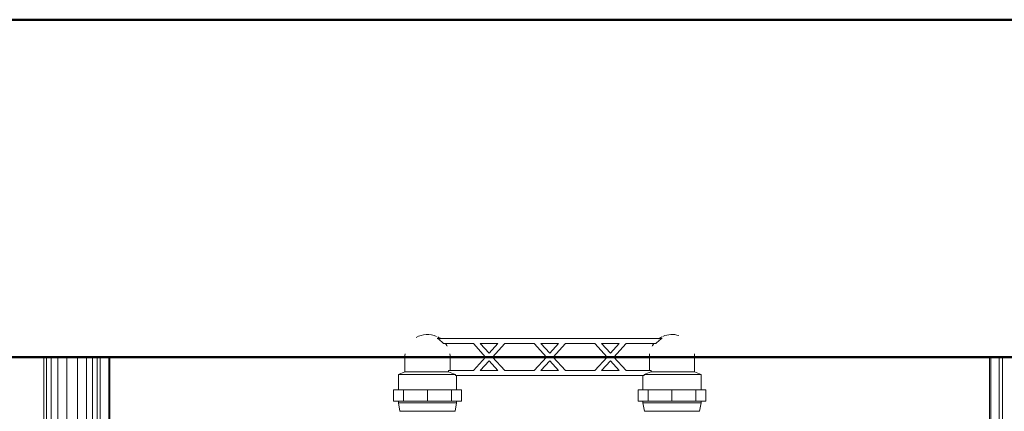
# Model space of a CAD drawing. Header units: millimetres. Extents: x 19580 to 41622, y 4748 to 42776.
# Tile 25 of 65: x 21473 to 22057, y 42544 to 42776. Entities that reach past the tile are written whole.
import ezdxf

# ---------------------------------------------------------------- set-up
doc = ezdxf.new("R2010")
doc.units = ezdxf.units.MM
for name, color, linetype, lineweight in [('A-WALL-____-MCUT', 113, 'Continuous', 50), ('A-WALL-____-OTLN', 113, 'Continuous', 20), ('M-EQPM-____-OTLN', 50, 'Continuous', 20)]:
    doc.layers.add(name, color=color, linetype=linetype, lineweight=lineweight)

# ---------------------------------------------------------------- blocks, each defined once
blk = doc.blocks.new('Прямая форма - 83 new-608743-В_Этаж 01_Отопление')
at = {"layer": 'A-WALL-____-MCUT', "color": 253}
for p, q in [((3000, 0), (0, 0)), ((0, -200), (3000, -200))]:
    blk.add_line(p, q, dxfattribs=at)
blk = doc.blocks.new('Прямая форма - SW - 005-608744-В_Этаж 01_Отопление')
blk.add_blockref('Прямая форма - 83 new-608743-В_Этаж 01_Отопление', (0, 0))
blk = doc.blocks.new('Прямая форма - 83 new-608916-В_Этаж 01_Отопление')
at = {"layer": 'M-EQPM-____-OTLN', "color": 9}
for p, q in [((-299.99, 0), (-299.99, -183.27)), ((-291.73, 0), (-291.73, -183.27)), ((-271.3, 0), (-271.3, -183.27)), ((-268.48, 0), (-268.48, -183.27)), ((-266.64, 0), (-266.64, -183.27)), ((-261.6, 0), (-261.6, -183.27)), ((-260.87, -183.24), (-260.87, 0)), ((260.87, 0), (260.87, -183.24)), ((-298.6, 0), (-298.6, -183.27)), ((-295.82, 0), (-295.82, -183.27)), ((-286.45, 0), (-286.45, -183.27)), ((-280.15, 0), (-280.15, -183.27)), ((-274.68, 0), (-274.68, -183.27)), ((-260.84, 0), (-260.84, -183.27)), ((260.84, -183.27), (260.84, 0)), ((261.6, -183.27), (261.6, 0)), ((266.64, -183.27), (266.64, 0)), ((268.48, -183.27), (268.48, 0))]:
    blk.add_line(p, q, dxfattribs=at)
blk = doc.blocks.new('Прямая форма - FU - 054-608917-В_Этаж 01_Отопление')
blk.add_blockref('Прямая форма - 83 new-608916-В_Этаж 01_Отопление', (0, 0))
blk = doc.blocks.new('83 new_ifc_RVT-1-В_Этаж 01_Отопление')
at = {"layer": 'A-WALL-____-OTLN', "color": 9, "lineweight": 20}
blk.add_blockref('Прямая форма - SW - 005-608744-В_Этаж 01_Отопление', (21210.28, 42775.83), dxfattribs=at)
at = {"layer": 'M-EQPM-____-OTLN', "color": 9, "lineweight": 20}
blk.add_blockref('Прямая форма - FU - 054-608917-В_Этаж 01_Отопление', (21787.83, 42575.83), dxfattribs=at)
blk = doc.blocks.new('VTp_724_0 Водорозетка двойная - VTp_724_0-1554868-В_Этаж 01_Отопление')
at = {"layer": 'M-EQPM-____-OTLN'}
for p, q in [((66.71, 11), (-66.71, 11)), ((-62.98, 8), (-45.3, 8)), ((-45.3, 8), (-38.02, 0)), ((-36, 2.23), (-41.25, 8)), ((-41.25, 8), (-30.75, 8)), ((-30.75, 8), (-36, 2.23)), ((-33.98, 0), (-26.7, 8)), ((-26.7, 8), (-9.3, 8)), ((-9.3, 8), (-2.02, 0)), ((0, 2.23), (-5.25, 8)), ((-5.25, 8), (5.25, 8)), ((5.25, 8), (0, 2.23)), ((2.02, 0), (9.3, 8)), ((9.3, 8), (26.7, 8)), ((26.7, 8), (33.98, 0)), ((36, 2.23), (30.75, 8)), ((30.75, 8), (41.25, 8)), ((41.25, 8), (36, 2.23)), ((38.02, 0), (45.3, 8)), ((45.3, 8), (62.98, 8)), ((-38.02, 0), (-45.3, -8)), ((-26.7, -8), (-33.98, 0)), ((-2.02, 0), (-9.3, -8)), ((9.3, -8), (2.02, 0)), ((33.98, 0), (26.7, -8)), ((45.3, -8), (38.02, 0)), ((-85.9, 0), (-85.9, -8.8)), ((-59.1, -8), (-59.1, 0)), ((-41.25, -8), (-36, -2.23)), ((-36, -2.23), (-30.75, -8)), ((-5.25, -8), (0, -2.23)), ((0, -2.23), (5.25, -8)), ((30.75, -8), (36, -2.23)), ((36, -2.23), (41.25, -8)), ((59.1, 0), (59.1, -8)), ((85.9, -8.8), (85.9, 0)), ((-85.9, -8.8), (-89.75, -10.4)), ((-89.75, -10.4), (-89.75, -19.4)), ((-89.75, -10.4), (-55.99, -10.4)), ((-85.9, -8.8), (-60.07, -8.8)), ((-45.3, -8), (-60.07, -8)), ((-60.07, -8), (-60.07, -8.8)), ((-55.99, -10.4), (-55.99, -11)), ((-55.99, -11), (55.99, -11)), ((-55.25, -19.4), (-55.25, -11)), ((-30.75, -8), (-41.25, -8)), ((-9.3, -8), (-26.7, -8)), ((5.25, -8), (-5.25, -8)), ((26.7, -8), (9.3, -8)), ((41.25, -8), (30.75, -8)), ((60.07, -8), (45.3, -8)), ((55.25, -11), (55.25, -19.4)), ((55.99, -10.4), (89.75, -10.4)), ((55.99, -11), (55.99, -10.4)), ((60.07, -8.8), (60.07, -8)), ((60.07, -8.8), (85.9, -8.8)), ((89.75, -10.4), (85.9, -8.8)), ((89.75, -19.4), (89.75, -10.4)), ((-92.58, -19.4), (-86.7, -19.4)), ((-92.58, -26.1), (-92.58, -19.4)), ((-86.7, -19.4), (-72.5, -19.4)), ((-86.7, -26.1), (-86.7, -19.4)), ((-72.5, -19.4), (-58.3, -19.4)), ((-72.5, -26.1), (-72.5, -19.4)), ((-58.3, -19.4), (-52.42, -19.4)), ((-58.3, -19.4), (-58.3, -26.1)), ((-52.42, -26.1), (-52.42, -19.4)), ((52.42, -19.4), (58.3, -19.4)), ((52.42, -26.1), (52.42, -19.4)), ((58.3, -19.4), (72.5, -19.4)), ((58.3, -26.1), (58.3, -19.4)), ((72.5, -19.4), (86.7, -19.4)), ((72.5, -26.1), (72.5, -19.4)), ((86.7, -19.4), (92.58, -19.4)), ((86.7, -19.4), (86.7, -26.1)), ((92.58, -26.1), (92.58, -19.4)), ((-86.7, -26.1), (-92.58, -26.1)), ((-89.75, -26.1), (-89.75, -27.2)), ((-89.75, -27.2), (-88.85, -32)), ((-89.75, -27.2), (-55.25, -27.2)), ((-72.5, -26.1), (-86.7, -26.1)), ((-58.3, -26.1), (-72.5, -26.1)), ((-52.42, -26.1), (-58.3, -26.1)), ((-56.15, -32), (-55.25, -27.2)), ((-55.25, -27.2), (-55.25, -26.1)), ((58.3, -26.1), (52.42, -26.1)), ((55.25, -26.1), (55.25, -27.2)), ((55.25, -27.2), (56.15, -32)), ((55.25, -27.2), (89.75, -27.2)), ((72.5, -26.1), (58.3, -26.1)), ((86.7, -26.1), (72.5, -26.1)), ((92.58, -26.1), (86.7, -26.1)), ((88.85, -32), (89.75, -27.2)), ((89.75, -27.2), (89.75, -26.1)), ((-88.85, -32), (-56.15, -32)), ((56.15, -32), (88.85, -32))]:
    blk.add_line(p, q, dxfattribs=at)
for centre, radius, start, end in [((-72.5, 0), 13.4, 66.35114, 120), ((-72.5, 0), 13.4, 53.69347, 63.10636), ((72.5, 0), 13.4, 116.89364, 126.30653), ((72.5, 0), 13.4, 71.89097, 113.64886), ((-72.5, 0), 13.4, 32.67419, 37.02644), ((-72.5, 0), 13.4, 31.22231, 36.91825), ((-72.5, 0), 13.4, 29.20907, 36.65641), ((72.5, 0), 13.4, 143.34359, 150.79093), ((72.5, 0), 13.4, 143.08175, 148.77769), ((72.5, 0), 13.4, 142.97356, 147.32581), ((-72.5, 0), 13.4, 171.7848, 180), ((-72.5, 0), 13.4, 360, 8.16795), ((-72.5, 0), 13.4, 0, 7.43914), ((72.5, 0), 13.4, 171.83205, 180), ((72.5, 0), 13.4, 172.56086, 180), ((72.5, 0), 13.4, 0, 8.2152), ((-212.07, -402.15), 421.7, 68.27635, 68.87145), ((212.07, -402.15), 421.7, 111.12855, 111.72365)]:
    blk.add_arc(centre, radius, start, end, dxfattribs=at)
for points in [[(-66.71, 11), (-65.99, 10.62), (-64.66, 9.75), (-63.51, 8.62), (-62.98, 8)], [(62.98, 8), (63.51, 8.62), (64.66, 9.75), (65.99, 10.62), (66.71, 11)]]:
    blk.add_open_spline(points, degree=3, dxfattribs=at)

msp = doc.modelspace()

# ---------------------------------------------------------------- block references
at = {"lineweight": 9}
msp.add_blockref('83 new_ifc_RVT-1-В_Этаж 01_Отопление', (0, 0), dxfattribs=at)
at = {"layer": 'M-EQPM-____-OTLN'}
msp.add_blockref('VTp_724_0 Водорозетка двойная - VTp_724_0-1554868-В_Этаж 01_Отопление', (21787.83, 42575.83), dxfattribs=at)

doc.saveas('drawing.dxf')
